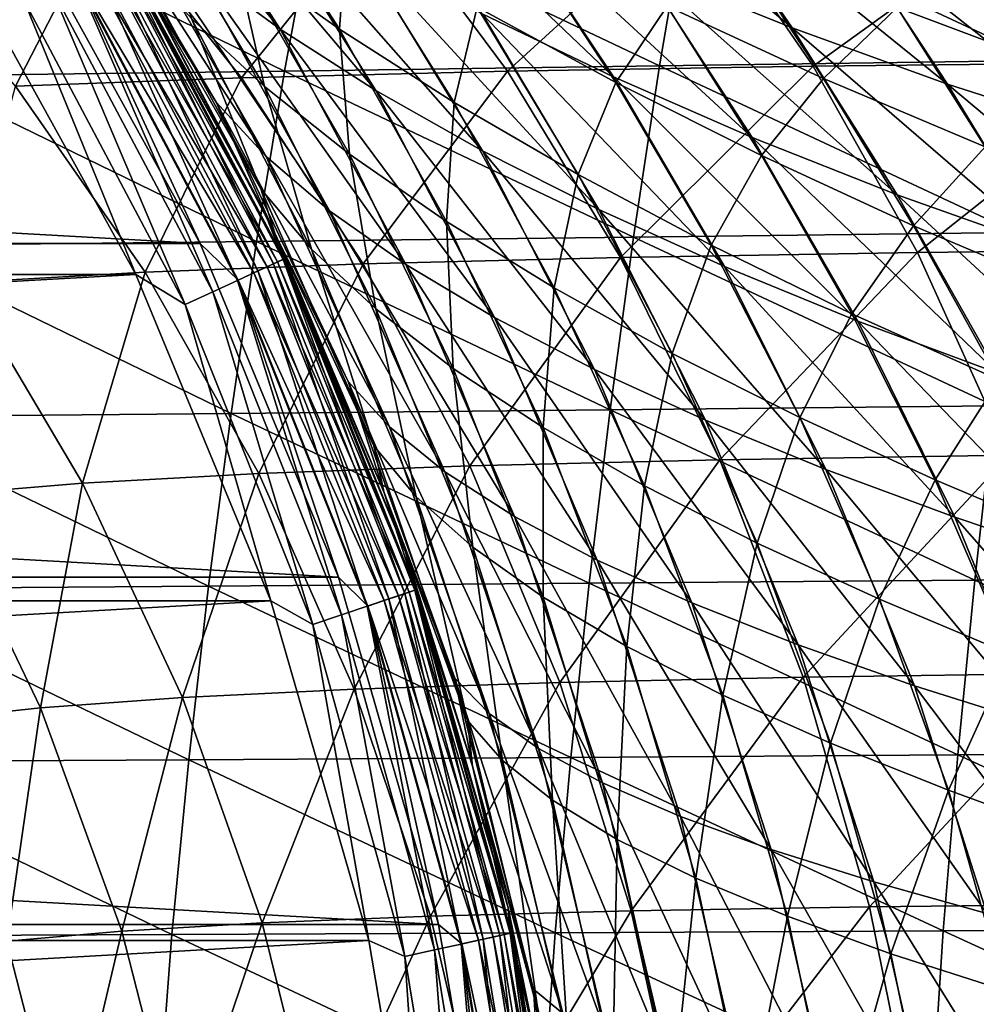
# Model space of a CAD drawing. Header units: metres. Extents: x -23 to 245, y -35 to 23.
# Tile 44 of 166: x 19.01 to 25.69, y 4.44 to 11.32. Entities that reach past the tile are written whole.
import ezdxf

# ---------------------------------------------------------------- set-up
doc = ezdxf.new("R2010")
doc.units = ezdxf.units.M
doc.layers.add('solid_509092_SW0002', color=7, linetype='CONTINUOUS')

msp = doc.modelspace()

# ---------------------------------------------------------------- linework, layer by layer
at = {"layer": 'solid_509092_SW0002'}
for points in [[(19.209749, 13.245913, 74.582352), (19.862549, 12.765159, 75.349426), (20.830921, 11.255075, 74.495934)], [(20.241873, 11.688305, 73.686584), (19.209749, 13.245913, 74.582352), (20.830921, 11.255075, 74.495934)], [(19.862549, 12.765159, 75.349426), (20.588293, 12.288573, 76.071609), (21.499866, 10.826673, 75.258408)], [(20.830921, 11.255075, 74.495934), (19.862549, 12.765159, 75.349426), (21.499866, 10.826673, 75.258408)], [(22.582956, 12.782296, 79.79834), (23.667217, 12.347889, 80.016335), (24.4081, 11.264925, 79.239571)], [(23.357819, 11.689314, 78.981171), (22.582956, 12.782296, 79.79834), (24.4081, 11.264925, 79.239571)], [(21.387817, 12.61383, 78.158852), (22.348965, 12.140516, 78.617294), (23.15921, 10.9211, 77.826126)], [(22.241638, 11.362815, 77.323547), (21.387817, 12.61383, 78.158852), (23.15921, 10.9211, 77.826126)], [(20.385469, 10.745835, 71.179077), (19.906736, 11.520498, 70.458107), (19.315592, 12.558432, 71.988449)], [(19.315592, 12.558432, 71.988449), (19.736391, 12.123658, 72.845375), (20.734858, 10.36555, 72.070671)], [(20.385469, 10.745835, 71.179077), (19.315592, 12.558432, 71.988449), (20.734858, 10.36555, 72.070671)], [(20.445675, 12.497265, 116.746651), (21.245342, 11.255804, 117.487343), (21.295395, 11.948644, 116.142281)], [(20.515959, 11.773867, 118.197144), (21.245342, 11.255804, 117.487343), (20.445675, 12.497265, 116.746651)], [(23.667217, 12.347889, 80.016335), (24.78388, 11.949121, 80.124474), (25.493074, 10.872054, 79.382874)], [(24.4081, 11.264925, 79.239571), (23.667217, 12.347889, 80.016335), (25.493074, 10.872054, 79.382874)], [(19.861752, 12.294506, 118.956306), (20.721426, 10.855733, 119.673836), (20.515959, 11.773867, 118.197144)], [(20.211691, 11.330586, 120.507362), (20.721426, 10.855733, 119.673836), (19.861752, 12.294506, 118.956306)], [(20.588293, 12.288573, 76.071609), (21.382755, 11.819882, 76.734444), (22.243675, 10.405798, 75.959572)], [(21.499866, 10.826673, 75.258408), (20.588293, 12.288573, 76.071609), (22.243675, 10.405798, 75.959572)], [(19.906736, 11.520498, 70.458107), (20.722298, 9.979297, 0.5), (19.47467, 12.236714, 0.5)], [(19.693117, 11.848955, 0.37059), (19.47467, 12.236714, 0.5), (20.722298, 9.979297, 0.5)], [(19.47467, 12.236714, 149), (20.722298, 9.979297, 149), (19.903696, 11.525749, 122.539452)], [(19.686445, 11.844941, 149.22142), (20.722298, 9.979297, 149), (19.47467, 12.236714, 149)], [(23.682283, 12.181296, 265.509338), (21.081295, 12.139427, 264.408752), (23.480417, 10.997943, 265.90332)], [(23.682283, 12.181296, 265.509338), (23.480417, 10.997943, 265.90332), (26.136267, 11.035709, 266.916565)], [(26.322706, 12.225128, 266.523804), (23.682283, 12.181296, 265.509338), (26.136267, 11.035709, 266.916565)], [(24.553576, 10.997154, 236.855347), (23.746695, 12.174038, 237.843491), (26.214851, 12.19797, 239.841431)], [(26.95499, 11.022679, 238.805923), (24.553576, 10.997154, 236.855347), (26.214851, 12.19797, 239.841431)], [(21.081295, 12.139427, 264.408752), (18.52673, 12.099967, 263.214417), (20.862854, 10.962362, 264.803711)], [(20.561674, 10.915318, 232.417755), (19.621038, 12.095908, 233.277237), (21.544552, 12.14034, 235.651688)], [(19.736391, 12.123658, 72.845375), (20.241873, 11.688305, 73.686584), (21.176655, 9.986824, 72.944107)], [(20.734858, 10.36555, 72.070671), (19.736391, 12.123658, 72.845375), (21.176655, 9.986824, 72.944107)], [(22.418716, 10.961694, 234.721283), (20.561674, 10.915318, 232.417755), (21.544552, 12.14034, 235.651688)], [(21.081295, 12.139427, 264.408752), (20.862854, 10.962362, 264.803711), (23.480417, 10.997943, 265.90332)], [(22.418716, 10.961694, 234.721283), (21.544552, 12.14034, 235.651688), (23.746695, 12.174038, 237.843491)], [(22.348965, 12.140516, 78.617294), (23.357819, 11.689314, 78.981171), (24.128277, 10.498464, 78.231018)], [(23.15921, 10.9211, 77.826126), (22.348965, 12.140516, 78.617294), (24.128277, 10.498464, 78.231018)], [(24.553576, 10.997154, 236.855347), (22.418716, 10.961694, 234.721283), (23.746695, 12.174038, 237.843491)], [(18.983723, 10.855898, 229.985565), (17.981794, 12.038486, 230.759613), (19.621038, 12.095908, 233.277237)], [(18.52673, 12.099967, 263.214417), (18.290567, 10.929406, 263.609985), (20.862854, 10.962362, 264.803711)], [(20.561674, 10.915318, 232.417755), (18.983723, 10.855898, 229.985565), (19.621038, 12.095908, 233.277237)], [(-20.27384, 9.758122), (-19.053789, 11.966744), (20.273788, 9.758232)], [(-19.053789, 11.966744), (19.053724, 11.966849), (20.273788, 9.758232)], [(19.389738, 11.666419, 0.016902), (20.273788, 9.758232), (19.053724, 11.966849)], [(21.245342, 11.255804, 117.487343), (22.045755, 10.743206, 116.840469), (21.295395, 11.948644, 116.142281)], [(21.295395, 11.948644, 116.142281), (22.045755, 10.743206, 116.840469), (22.206749, 11.409061, 115.612534)], [(22.206749, 11.409061, 115.612534), (23.174772, 10.882248, 115.169128), (22.480211, 11.945111, 114.4814)], [(22.480211, 11.945111, 114.4814), (23.174772, 10.882248, 115.169128), (23.53319, 11.416424, 114.175095)], [(24.78388, 11.949121, 80.124474), (25.926323, 11.591505, 80.115944), (26.605124, 10.515406, 79.40403)], [(25.493074, 10.872054, 79.382874), (24.78388, 11.949121, 80.124474), (26.605124, 10.515406, 79.40403)], [(25.141317, 11.405439, 113.251915), (26.321157, 10.965028, 113.307228), (25.722752, 11.89992, 112.656517)], [(19.623194, 11.806884, 149.433075), (20.78471, 9.616031, 149.433075), (19.686445, 11.844941, 149.22142)], [(19.693117, 11.848955, 0.37059), (20.858772, 9.650295, 0.37059), (19.650261, 11.82317, 0.249887)], [(19.686445, 11.844941, 149.22142), (20.851706, 9.647026, 149.22142), (20.722298, 9.979297, 149)], [(20.78471, 9.616031, 149.433075), (20.851706, 9.647026, 149.22142), (19.686445, 11.844941, 149.22142)], [(19.693117, 11.848955, 0.37059), (20.722298, 9.979297, 0.5), (20.858772, 9.650295, 0.37059)], [(23.53319, 11.416424, 114.175095), (24.627052, 10.910954, 113.97216), (23.987795, 11.882048, 113.3097)], [(23.987795, 11.882048, 113.3097), (24.627052, 10.910954, 113.97216), (25.141317, 11.405439, 113.251915)], [(19.582073, 11.782142, 0.146262), (20.741156, 9.595881, 0.146262), (19.49321, 11.728675, 0.066791)], [(19.521135, 11.745478, 149.622971), (20.676611, 9.566019, 149.622971), (19.623194, 11.806884, 149.433075)], [(19.650261, 11.82317, 0.249887), (20.813379, 9.629294, 0.249887), (19.582073, 11.782142, 0.146262)], [(20.813379, 9.629294, 0.249887), (20.741156, 9.595881, 0.146262), (19.582073, 11.782142, 0.146262)], [(20.676611, 9.566019, 149.622971), (20.78471, 9.616031, 149.433075), (19.623194, 11.806884, 149.433075)], [(20.858772, 9.650295, 0.37059), (20.813379, 9.629294, 0.249887), (19.650261, 11.82317, 0.249887)], [(19.787647, 11.804681, 121.362335), (19.903696, 11.525749, 122.539452), (20.695442, 10.138884, 122.029922)], [(19.787647, 11.804681, 121.362335), (20.695442, 10.138884, 122.029922), (20.211691, 11.330586, 120.507362)], [(20.515959, 11.773867, 118.197144), (21.31613, 10.382192, 118.877022), (21.245342, 11.255804, 117.487343)], [(20.721426, 10.855733, 119.673836), (21.31613, 10.382192, 118.877022), (20.515959, 11.773867, 118.197144)], [(21.382755, 11.819882, 76.734444), (22.241638, 11.362815, 77.323547), (23.057245, 9.995154, 76.585068)], [(22.243675, 10.405798, 75.959572), (21.382755, 11.819882, 76.734444), (23.057245, 9.995154, 76.585068)], [(19.823303, 9.541289, 150), (18.630362, 11.700833, 150), (-19.823292, 9.541313, 150)], [(19.041527, 11.456906, 149.97493), (18.630362, 11.700833, 150), (19.823303, 9.541289, 150)], [(19.385401, 11.663808, 149.781555), (20.532841, 9.499504, 149.781555), (19.521135, 11.745478, 149.622971)], [(19.49321, 11.728675, 0.066791), (20.647032, 9.552334, 0.066791), (19.389738, 11.666419, 0.016902)], [(20.741156, 9.595881, 0.146262), (20.647032, 9.552334, 0.066791), (19.49321, 11.728675, 0.066791)], [(20.532841, 9.499504, 149.781555), (20.676611, 9.566019, 149.622971), (19.521135, 11.745478, 149.622971)], [(19.222807, 11.56598, 149.900879), (20.360624, 9.419828, 149.900879), (19.385401, 11.663808, 149.781555)], [(20.360624, 9.419828, 149.900879), (20.532841, 9.499504, 149.781555), (19.385401, 11.663808, 149.781555)], [(19.389738, 11.666419, 0.016902), (20.537437, 9.50163, 0.016902), (20.273788, 9.758232)], [(20.647032, 9.552334, 0.066791), (20.537437, 9.50163, 0.016902), (19.389738, 11.666419, 0.016902)], [(20.241873, 11.688305, 73.686584), (20.830921, 11.255075, 74.495934), (21.709196, 9.611413, 73.783516)], [(21.176655, 9.986824, 72.944107), (20.241873, 11.688305, 73.686584), (21.709196, 9.611413, 73.783516)], [(23.357819, 11.689314, 78.981171), (24.4081, 11.264925, 79.239571), (25.141581, 10.098636, 78.527153)], [(24.128277, 10.498464, 78.231018), (23.357819, 11.689314, 78.981171), (25.141581, 10.098636, 78.527153)], [(19.041527, 11.456906, 149.97493), (20.168613, 9.330995, 149.97493), (19.222807, 11.56598, 149.900879)], [(20.168613, 9.330995, 149.97493), (20.360624, 9.419828, 149.900879), (19.222807, 11.56598, 149.900879)], [(20.722298, 9.979297, 149), (20.793646, 9.829766, 123.154694), (19.903696, 11.525749, 122.539452)], [(20.695442, 10.138884, 122.029922), (19.903696, 11.525749, 122.539452), (20.793646, 9.829766, 123.154694)], [(19.906736, 11.520498, 70.458107), (20.796621, 9.823471, 69.843132), (20.722298, 9.979297, 0.5)], [(20.385469, 10.745835, 71.179077), (20.796621, 9.823471, 69.843132), (19.906736, 11.520498, 70.458107)], [(19.041527, 11.456906, 149.97493), (19.823303, 9.541289, 150), (20.168613, 9.330995, 149.97493)], [(22.045755, 10.743206, 116.840469), (22.912977, 10.23896, 116.270012), (22.206749, 11.409061, 115.612534)], [(22.206749, 11.409061, 115.612534), (22.912977, 10.23896, 116.270012), (23.174772, 10.882248, 115.169128)], [(22.241638, 11.362815, 77.323547), (23.15921, 10.9211, 77.826126), (23.933931, 9.597444, 77.122208)], [(23.057245, 9.995154, 76.585068), (22.241638, 11.362815, 77.323547), (23.933931, 9.597444, 77.122208)], [(23.174772, 10.882248, 115.169128), (24.193043, 10.371937, 114.822098), (23.53319, 11.416424, 114.175095)], [(23.53319, 11.416424, 114.175095), (24.193043, 10.371937, 114.822098), (24.627052, 10.910954, 113.97216)], [(24.627052, 10.910954, 113.97216), (25.755695, 10.433223, 113.880997), (25.141317, 11.405439, 113.251915)], [(25.141317, 11.405439, 113.251915), (25.755695, 10.433223, 113.880997), (26.321157, 10.965028, 113.307228)], [(20.211691, 11.330586, 120.507362), (21.051191, 9.719275, 121.142265), (20.721426, 10.855733, 119.673836)], [(20.695442, 10.138884, 122.029922), (21.051191, 9.719275, 121.142265), (20.211691, 11.330586, 120.507362)], [(20.830921, 11.255075, 74.495934), (21.499866, 10.826673, 75.258408), (22.328102, 9.241072, 74.574188)], [(21.709196, 9.611413, 73.783516), (20.830921, 11.255075, 74.495934), (22.328102, 9.241072, 74.574188)], [(21.245342, 11.255804, 117.487343), (21.992369, 9.912035, 118.131012), (22.045755, 10.743206, 116.840469)], [(21.31613, 10.382192, 118.877022), (21.992369, 9.912035, 118.131012), (21.245342, 11.255804, 117.487343)], [(24.4081, 11.264925, 79.239571), (25.493074, 10.872054, 79.382874), (26.191368, 9.725343, 78.704819)], [(25.141581, 10.098636, 78.527153), (24.4081, 11.264925, 79.239571), (26.191368, 9.725343, 78.704819)], [(26.136267, 11.035709, 266.916565), (23.480417, 10.997943, 265.90332), (25.968538, 9.833817, 267.266388)], [(25.282948, 9.695859, 235.963226), (24.553576, 10.997154, 236.855347), (26.95499, 11.022679, 238.805923)], [(27.624022, 9.72081, 237.871841), (25.282948, 9.695859, 235.963226), (26.95499, 11.022679, 238.805923)], [(20.862854, 10.962362, 264.803711), (18.290567, 10.929406, 263.609985), (20.666531, 9.771302, 265.155365)], [(21.411594, 9.61574, 231.640778), (20.561674, 10.915318, 232.417755), (22.418716, 10.961694, 234.721283)], [(20.862854, 10.962362, 264.803711), (20.666531, 9.771302, 265.155365), (23.298893, 9.801414, 266.25415)], [(23.480417, 10.997943, 265.90332), (20.862854, 10.962362, 264.803711), (23.298893, 9.801414, 266.25415)], [(23.208813, 9.661157, 233.880676), (21.411594, 9.61574, 231.640778), (22.418716, 10.961694, 234.721283)], [(23.208813, 9.661157, 233.880676), (22.418716, 10.961694, 234.721283), (24.553576, 10.997154, 236.855347)], [(25.282948, 9.695859, 235.963226), (23.208813, 9.661157, 233.880676), (24.553576, 10.997154, 236.855347)], [(23.480417, 10.997943, 265.90332), (23.298893, 9.801414, 266.25415), (25.968538, 9.833817, 267.266388)], [(18.290567, 10.929406, 263.609985), (18.078436, 9.743898, 263.962189), (20.666531, 9.771302, 265.155365)], [(19.888466, 9.557649, 229.285431), (18.983723, 10.855898, 229.985565), (20.561674, 10.915318, 232.417755)], [(21.411594, 9.61574, 231.640778), (19.888466, 9.557649, 229.285431), (20.561674, 10.915318, 232.417755)], [(22.912977, 10.23896, 116.270012), (23.841244, 9.745953, 115.787712), (23.174772, 10.882248, 115.169128)], [(23.15921, 10.9211, 77.826126), (24.128277, 10.498464, 78.231018), (24.86552, 9.215369, 77.559982)], [(23.933931, 9.597444, 77.122208), (23.15921, 10.9211, 77.826126), (24.86552, 9.215369, 77.559982)], [(23.174772, 10.882248, 115.169128), (23.841244, 9.745953, 115.787712), (24.193043, 10.371937, 114.822098)], [(24.193043, 10.371937, 114.822098), (25.255064, 9.881858, 114.581375), (24.627052, 10.910954, 113.97216)], [(24.627052, 10.910954, 113.97216), (25.255064, 9.881858, 114.581375), (25.755695, 10.433223, 113.880997)], [(25.493074, 10.872054, 79.382874), (26.605124, 10.515406, 79.40403), (27.268919, 9.382313, 78.756996)], [(26.191368, 9.725343, 78.704819), (25.493074, 10.872054, 79.382874), (27.268919, 9.382313, 78.756996)], [(19.888466, 9.557649, 229.285431), (18.620527, 9.48454, 226.85704), (18.983723, 10.855898, 229.985565)], [(20.721426, 10.855733, 119.673836), (21.499687, 9.300791, 120.277802), (21.31613, 10.382192, 118.877022)], [(21.051191, 9.719275, 121.142265), (21.499687, 9.300791, 120.277802), (20.721426, 10.855733, 119.673836)], [(21.499866, 10.826673, 75.258408), (22.243675, 10.405798, 75.959572), (23.027557, 8.877557, 75.30201)], [(22.328102, 9.241072, 74.574188), (21.499866, 10.826673, 75.258408), (23.027557, 8.877557, 75.30201)], [(21.30566, 8.793255, 70.539185), (20.796621, 9.823471, 69.843132), (20.385469, 10.745835, 71.179077)], [(20.385469, 10.745835, 71.179077), (20.734858, 10.36555, 72.070671), (21.594297, 8.476233, 71.455345)], [(21.30566, 8.793255, 70.539185), (20.385469, 10.745835, 71.179077), (21.594297, 8.476233, 71.455345)], [(21.992369, 9.912035, 118.131012), (22.74527, 9.447334, 117.449242), (22.045755, 10.743206, 116.840469)], [(22.045755, 10.743206, 116.840469), (22.74527, 9.447334, 117.449242), (22.912977, 10.23896, 116.270012)], [(24.128277, 10.498464, 78.231018), (25.141581, 10.098636, 78.527153), (25.843729, 8.851633, 77.887497)], [(24.86552, 9.215369, 77.559982), (24.128277, 10.498464, 78.231018), (25.843729, 8.851633, 77.887497)], [(22.243675, 10.405798, 75.959572), (23.057245, 9.995154, 76.585068), (23.801662, 8.522625, 75.95295)], [(23.027557, 8.877557, 75.30201), (22.243675, 10.405798, 75.959572), (23.801662, 8.522625, 75.95295)], [(25.255064, 9.881858, 114.581375), (26.353848, 9.415744, 114.455475), (25.755695, 10.433223, 113.880997)], [(20.734858, 10.36555, 72.070671), (21.176655, 9.986824, 72.944107), (21.982212, 8.16206, 72.350677)], [(21.594297, 8.476233, 71.455345), (20.734858, 10.36555, 72.070671), (21.982212, 8.16206, 72.350677)], [(21.31613, 10.382192, 118.877022), (22.039701, 8.884793, 119.451546), (21.992369, 9.912035, 118.131012)], [(21.499687, 9.300791, 120.277802), (22.039701, 8.884793, 119.451546), (21.31613, 10.382192, 118.877022)], [(23.841244, 9.745953, 115.787712), (24.823223, 9.26707, 115.403587), (24.193043, 10.371937, 114.822098)], [(24.193043, 10.371937, 114.822098), (24.823223, 9.26707, 115.403587), (25.255064, 9.881858, 114.581375)], [(22.74527, 9.447334, 117.449242), (23.569883, 8.990161, 116.8451), (22.912977, 10.23896, 116.270012)], [(22.912977, 10.23896, 116.270012), (23.569883, 8.990161, 116.8451), (23.841244, 9.745953, 115.787712)], [(20.695442, 10.138884, 122.029922), (20.793646, 9.829766, 123.154694), (21.486246, 8.343803, 122.571228)], [(20.695442, 10.138884, 122.029922), (21.486246, 8.343803, 122.571228), (21.051191, 9.719275, 121.142265)], [(25.141581, 10.098636, 78.527153), (26.191368, 9.725343, 78.704819), (26.859745, 8.508938, 78.095276)], [(25.843729, 8.851633, 77.887497), (25.141581, 10.098636, 78.527153), (26.859745, 8.508938, 78.095276)], [(21.560053, 8.01025, 69.350044), (21.70933, 7.596382, 0.5), (20.722298, 9.979297, 0.5)], [(20.858772, 9.650295, 0.37059), (20.722298, 9.979297, 0.5), (21.70933, 7.596382, 0.5)], [(20.796621, 9.823471, 69.843132), (21.560053, 8.01025, 69.350044), (20.722298, 9.979297, 0.5)], [(20.722298, 9.979297, 149), (21.70933, 7.596382, 149), (20.793646, 9.829766, 123.154694)], [(20.851706, 9.647026, 149.22142), (21.70933, 7.596382, 149), (20.722298, 9.979297, 149)], [(21.176655, 9.986824, 72.944107), (21.709196, 9.611413, 73.783516), (22.467241, 7.851728, 73.209785)], [(21.982212, 8.16206, 72.350677), (21.176655, 9.986824, 72.944107), (22.467241, 7.851728, 73.209785)], [(23.057245, 9.995154, 76.585068), (23.933931, 9.597444, 77.122208), (24.642889, 8.178032, 76.514702)], [(23.801662, 8.522625, 75.95295), (23.057245, 9.995154, 76.585068), (24.642889, 8.178032, 76.514702)], [(21.992369, 9.912035, 118.131012), (22.667162, 8.472641, 118.677338), (22.74527, 9.447334, 117.449242)], [(22.039701, 8.884793, 119.451546), (22.667162, 8.472641, 118.677338), (21.992369, 9.912035, 118.131012)], [(24.823223, 9.26707, 115.403587), (25.851515, 8.805202, 115.127548), (25.255064, 9.881858, 114.581375)], [(25.255064, 9.881858, 114.581375), (25.851515, 8.805202, 115.127548), (26.353848, 9.415744, 114.455475)], [(20.666531, 9.771302, 265.155365), (18.078436, 9.743898, 263.962189), (20.490002, 8.570458, 265.466248)], [(20.666531, 9.771302, 265.155365), (20.490002, 8.570458, 265.466248), (23.135542, 8.595656, 266.564209)], [(23.298893, 9.801414, 266.25415), (20.666531, 9.771302, 265.155365), (23.135542, 8.595656, 266.564209)], [(21.70933, 7.596382, 149), (21.557886, 8.016083, 123.648796), (20.793646, 9.829766, 123.154694)], [(21.486246, 8.343803, 122.571228), (20.793646, 9.829766, 123.154694), (21.557886, 8.016083, 123.648796)], [(21.30566, 8.793255, 70.539185), (21.560053, 8.01025, 69.350044), (20.796621, 9.823471, 69.843132)], [(23.298893, 9.801414, 266.25415), (23.135542, 8.595656, 266.564209), (25.817509, 8.623125, 267.57547)], [(25.968538, 9.833817, 267.266388), (23.298893, 9.801414, 266.25415), (25.817509, 8.623125, 267.57547)], [(-21.239103, 7.426245), (-20.27384, 9.758122), (21.239061, 7.426363)], [(-20.27384, 9.758122), (20.273788, 9.758232), (21.239061, 7.426363)], [(18.078436, 9.743898, 263.962189), (17.887882, 8.547923, 264.273712), (20.490002, 8.570458, 265.466248)], [(20.537437, 9.50163, 0.016902), (21.239061, 7.426363), (20.273788, 9.758232)], [(21.051191, 9.719275, 121.142265), (21.781673, 7.98922, 121.658478), (21.499687, 9.300791, 120.277802)], [(21.486246, 8.343803, 122.571228), (21.781673, 7.98922, 121.658478), (21.051191, 9.719275, 121.142265)], [(23.569883, 8.990161, 116.8451), (24.45962, 8.542589, 116.330185), (23.841244, 9.745953, 115.787712)], [(23.841244, 9.745953, 115.787712), (24.45962, 8.542589, 116.330185), (24.823223, 9.26707, 115.403587)], [(25.922611, 8.278373, 235.181396), (25.282948, 9.695859, 235.963226), (27.624022, 9.72081, 237.871841)], [(20.78471, 9.616031, 149.433075), (21.702545, 7.312438, 149.433075), (20.851706, 9.647026, 149.22142)], [(20.858772, 9.650295, 0.37059), (21.779879, 7.338495, 0.37059), (20.813379, 9.629294, 0.249887)], [(20.851706, 9.647026, 149.22142), (21.772499, 7.336009, 149.22142), (21.70933, 7.596382, 149)], [(21.702545, 7.312438, 149.433075), (21.772499, 7.336009, 149.22142), (20.851706, 9.647026, 149.22142)], [(20.858772, 9.650295, 0.37059), (21.70933, 7.596382, 0.5), (21.779879, 7.338495, 0.37059)], [(22.157, 8.204387, 230.959152), (21.411594, 9.61574, 231.640778), (23.208813, 9.661157, 233.880676)], [(23.901789, 8.246387, 233.143555), (22.157, 8.204387, 230.959152), (23.208813, 9.661157, 233.880676)], [(23.901789, 8.246387, 233.143555), (23.208813, 9.661157, 233.880676), (25.282948, 9.695859, 235.963226)], [(25.922611, 8.278373, 235.181396), (23.901789, 8.246387, 233.143555), (25.282948, 9.695859, 235.963226)], [(20.681683, 8.150631, 228.671005), (19.888466, 9.557649, 229.285431), (21.411594, 9.61574, 231.640778)], [(20.532841, 9.499504, 149.781555), (21.439554, 7.223827, 149.781555), (20.676611, 9.566019, 149.622971)], [(20.741156, 9.595881, 0.146262), (21.657066, 7.297115, 0.146262), (20.647032, 9.552334, 0.066791)], [(20.676611, 9.566019, 149.622971), (21.589672, 7.274407, 149.622971), (20.78471, 9.616031, 149.433075)], [(21.439554, 7.223827, 149.781555), (21.589672, 7.274407, 149.622971), (20.676611, 9.566019, 149.622971)], [(22.157, 8.204387, 230.959152), (20.681683, 8.150631, 228.671005), (21.411594, 9.61574, 231.640778)], [(20.813379, 9.629294, 0.249887), (21.732481, 7.322525, 0.249887), (20.741156, 9.595881, 0.146262)], [(21.732481, 7.322525, 0.249887), (21.657066, 7.297115, 0.146262), (20.741156, 9.595881, 0.146262)], [(21.589672, 7.274407, 149.622971), (21.702545, 7.312438, 149.433075), (20.78471, 9.616031, 149.433075)], [(21.779879, 7.338495, 0.37059), (21.732481, 7.322525, 0.249887), (20.813379, 9.629294, 0.249887)], [(21.709196, 9.611413, 73.783516), (22.328102, 9.241072, 74.574188), (23.044371, 7.546228, 74.018478)], [(22.467241, 7.851728, 73.209785), (21.709196, 9.611413, 73.783516), (23.044371, 7.546228, 74.018478)], [(23.933931, 9.597444, 77.122208), (24.86552, 9.215369, 77.559982), (25.542038, 7.845534, 76.97673)], [(24.642889, 8.178032, 76.514702), (23.933931, 9.597444, 77.122208), (25.542038, 7.845534, 76.97673)], [(19.823303, 9.541289, 150), (-19.823292, 9.541313, 150), (-20.767111, 7.261254, 150)], [(20.767118, 7.261229, 150), (19.823303, 9.541289, 150), (-20.767111, 7.261254, 150)], [(19.451019, 8.08306, 226.320236), (18.620527, 9.48454, 226.85704), (19.888466, 9.557649, 229.285431)], [(20.681683, 8.150631, 228.671005), (19.451019, 8.08306, 226.320236), (19.888466, 9.557649, 229.285431)], [(20.168613, 9.330995, 149.97493), (19.823303, 9.541289, 150), (20.767118, 7.261229, 150)], [(20.360624, 9.419828, 149.900879), (21.259733, 7.163238, 149.900879), (20.532841, 9.499504, 149.781555)], [(21.259733, 7.163238, 149.900879), (21.439554, 7.223827, 149.781555), (20.532841, 9.499504, 149.781555)], [(20.647032, 9.552334, 0.066791), (21.558786, 7.264001, 0.066791), (20.537437, 9.50163, 0.016902)], [(20.537437, 9.50163, 0.016902), (21.444353, 7.225443, 0.016902), (21.239061, 7.426363)], [(21.558786, 7.264001, 0.066791), (21.444353, 7.225443, 0.016902), (20.537437, 9.50163, 0.016902)], [(21.657066, 7.297115, 0.146262), (21.558786, 7.264001, 0.066791), (20.647032, 9.552334, 0.066791)], [(19.451019, 8.08306, 226.320236), (18.443089, 7.999691, 223.924011), (18.620527, 9.48454, 226.85704)], [(22.667162, 8.472641, 118.677338), (23.376484, 8.065694, 117.968353), (22.74527, 9.447334, 117.449242)], [(22.74527, 9.447334, 117.449242), (23.376484, 8.065694, 117.968353), (23.569883, 8.990161, 116.8451)], [(20.168613, 9.330995, 149.97493), (21.059242, 7.095685, 149.97493), (20.360624, 9.419828, 149.900879)], [(21.059242, 7.095685, 149.97493), (21.259733, 7.163238, 149.900879), (20.360624, 9.419828, 149.900879)], [(20.168613, 9.330995, 149.97493), (20.767118, 7.261229, 150), (21.059242, 7.095685, 149.97493)], [(21.499687, 9.300791, 120.277802), (22.17622, 7.636953, 120.770622), (22.039701, 8.884793, 119.451546)], [(21.781673, 7.98922, 121.658478), (22.17622, 7.636953, 120.770622), (21.499687, 9.300791, 120.277802)], [(22.328102, 9.241072, 74.574188), (23.027557, 8.877557, 75.30201), (23.707079, 7.24655, 74.763153)], [(23.044371, 7.546228, 74.018478), (22.328102, 9.241072, 74.574188), (23.707079, 7.24655, 74.763153)], [(24.45962, 8.542589, 116.330185), (25.406233, 8.106689, 115.914261), (24.823223, 9.26707, 115.403587)], [(24.823223, 9.26707, 115.403587), (25.406233, 8.106689, 115.914261), (25.851515, 8.805202, 115.127548)], [(24.86552, 9.215369, 77.559982), (25.843729, 8.851633, 77.887497), (26.489841, 7.526886, 77.32856)], [(25.542038, 7.845534, 76.97673), (24.86552, 9.215369, 77.559982), (26.489841, 7.526886, 77.32856)], [(23.376484, 8.065694, 117.968353), (24.162001, 7.665312, 117.337692), (23.569883, 8.990161, 116.8451)], [(23.569883, 8.990161, 116.8451), (24.162001, 7.665312, 117.337692), (24.45962, 8.542589, 116.330185)], [(22.039701, 8.884793, 119.451546), (22.668169, 7.287795, 119.922363), (22.667162, 8.472641, 118.677338)], [(22.17622, 7.636953, 120.770622), (22.668169, 7.287795, 119.922363), (22.039701, 8.884793, 119.451546)], [(23.027557, 8.877557, 75.30201), (23.801662, 8.522625, 75.95295), (24.448753, 6.953685, 75.430328)], [(23.707079, 7.24655, 74.763153), (23.027557, 8.877557, 75.30201), (24.448753, 6.953685, 75.430328)], [(25.406233, 8.106689, 115.914261), (26.401396, 7.684535, 115.607048), (25.851515, 8.805202, 115.127548)], [(22.050701, 6.721159, 70.05645), (21.560053, 8.01025, 69.350044), (21.30566, 8.793255, 70.539185)], [(21.30566, 8.793255, 70.539185), (21.594297, 8.476233, 71.455345), (22.290524, 6.474343, 70.989067)], [(22.050701, 6.721159, 70.05645), (21.30566, 8.793255, 70.539185), (22.290524, 6.474343, 70.989067)], [(25.817509, 8.623125, 267.57547), (23.135542, 8.595656, 266.564209), (25.681952, 7.406626, 267.845551)], [(25.817509, 8.623125, 267.57547), (25.681952, 7.406626, 267.845551), (28.403618, 7.431164, 268.776917)], [(17.887882, 8.547923, 264.273712), (17.717342, 7.345123, 264.546631), (20.331816, 7.363256, 265.738373)], [(20.490002, 8.570458, 265.466248), (17.887882, 8.547923, 264.273712), (20.331816, 7.363256, 265.738373)], [(20.490002, 8.570458, 265.466248), (20.331816, 7.363256, 265.738373), (22.989019, 7.383873, 266.835358)], [(23.135542, 8.595656, 266.564209), (20.490002, 8.570458, 265.466248), (22.989019, 7.383873, 266.835358)], [(23.135542, 8.595656, 266.564209), (22.989019, 7.383873, 266.835358), (25.681952, 7.406626, 267.845551)], [(24.162001, 7.665312, 117.337692), (25.016331, 7.272855, 116.796631), (24.45962, 8.542589, 116.330185)], [(24.45962, 8.542589, 116.330185), (25.016331, 7.272855, 116.796631), (25.406233, 8.106689, 115.914261)], [(21.594297, 8.476233, 71.455345), (21.982212, 8.16206, 72.350677), (22.635359, 6.230737, 71.898247)], [(22.290524, 6.474343, 70.989067), (21.594297, 8.476233, 71.455345), (22.635359, 6.230737, 71.898247)], [(22.667162, 8.472641, 118.677338), (23.25284, 6.942535, 119.127174), (23.376484, 8.065694, 117.968353)], [(22.668169, 7.287795, 119.922363), (23.25284, 6.942535, 119.127174), (22.667162, 8.472641, 118.677338)], [(23.801662, 8.522625, 75.95295), (24.642889, 8.178032, 76.514702), (25.26107, 6.668623, 76.008263)], [(24.448753, 6.953685, 75.430328), (23.801662, 8.522625, 75.95295), (25.26107, 6.668623, 76.008263)], [(21.486246, 8.343803, 122.571228), (21.557886, 8.016083, 123.648796), (22.138826, 6.424913, 122.991432)], [(21.486246, 8.343803, 122.571228), (22.138826, 6.424913, 122.991432), (21.781673, 7.98922, 121.658478)], [(24.484856, 6.728608, 232.523331), (23.901789, 8.246387, 233.143555), (25.922611, 8.278373, 235.181396)], [(26.460608, 6.756226, 234.523849), (24.484856, 6.728608, 232.523331), (25.922611, 8.278373, 235.181396)], [(21.349291, 6.645549, 228.153809), (20.681683, 8.150631, 228.671005), (22.157, 8.204387, 230.959152)], [(22.784359, 6.692203, 230.385468), (21.349291, 6.645549, 228.153809), (22.157, 8.204387, 230.959152)], [(22.784359, 6.692203, 230.385468), (22.157, 8.204387, 230.959152), (23.901789, 8.246387, 233.143555)], [(24.484856, 6.728608, 232.523331), (22.784359, 6.692203, 230.385468), (23.901789, 8.246387, 233.143555)], [(20.149698, 6.586927, 225.868332), (19.451019, 8.08306, 226.320236), (20.681683, 8.150631, 228.671005)], [(21.349291, 6.645549, 228.153809), (20.149698, 6.586927, 225.868332), (20.681683, 8.150631, 228.671005)], [(21.982212, 8.16206, 72.350677), (22.467241, 7.851728, 73.209785), (23.082634, 5.990797, 72.76918)], [(22.635359, 6.230737, 71.898247), (21.982212, 8.16206, 72.350677), (23.082634, 5.990797, 72.76918)], [(24.642889, 8.178032, 76.514702), (25.542038, 7.845534, 76.97673), (26.133959, 6.392357, 76.487038)], [(25.26107, 6.668623, 76.008263), (24.642889, 8.178032, 76.514702), (26.133959, 6.392357, 76.487038)], [(19.158279, 6.514679, 223.543945), (18.443089, 7.999691, 223.924011), (19.451019, 8.08306, 226.320236)], [(20.149698, 6.586927, 225.868332), (19.158279, 6.514679, 223.543945), (19.451019, 8.08306, 226.320236)], [(23.25284, 6.942535, 119.127174), (23.923988, 6.601966, 118.397865), (23.376484, 8.065694, 117.968353)], [(23.376484, 8.065694, 117.968353), (23.923988, 6.601966, 118.397865), (24.162001, 7.665312, 117.337692)], [(25.016331, 7.272855, 116.796631), (25.930351, 6.889682, 116.354599), (25.406233, 8.106689, 115.914261)], [(25.406233, 8.106689, 115.914261), (25.930351, 6.889682, 116.354599), (26.401396, 7.684535, 115.607048)], [(19.158279, 6.514679, 223.543945), (18.358046, 6.426915, 221.188965), (18.443089, 7.999691, 223.924011)], [(21.70933, 7.596382, 149), (22.174686, 6.106007, 124.025192), (21.557886, 8.016083, 123.648796)], [(22.138826, 6.424913, 122.991432), (21.557886, 8.016083, 123.648796), (22.174686, 6.106007, 124.025192)], [(21.560053, 8.01025, 69.350044), (22.176306, 6.100118, 68.973824), (21.70933, 7.596382, 0.5)], [(22.050701, 6.721159, 70.05645), (22.176306, 6.100118, 68.973824), (21.560053, 8.01025, 69.350044)], [(21.781673, 7.98922, 121.658478), (22.383791, 6.145374, 122.060333), (22.17622, 7.636953, 120.770622)], [(22.138826, 6.424913, 122.991432), (22.383791, 6.145374, 122.060333), (21.781673, 7.98922, 121.658478)], [(22.467241, 7.851728, 73.209785), (23.044371, 7.546228, 74.018478), (23.626808, 5.754981, 73.588234)], [(23.082634, 5.990797, 72.76918), (22.467241, 7.851728, 73.209785), (23.626808, 5.754981, 73.588234)], [(25.542038, 7.845534, 76.97673), (26.489841, 7.526886, 77.32856), (27.057266, 6.125876, 76.856834)], [(26.133959, 6.392357, 76.487038), (25.542038, 7.845534, 76.97673), (27.057266, 6.125876, 76.856834)], [(22.17622, 7.636953, 120.770622), (22.733351, 5.868588, 121.15564), (22.668169, 7.287795, 119.922363)], [(22.383791, 6.145374, 122.060333), (22.733351, 5.868588, 121.15564), (22.17622, 7.636953, 120.770622)], [(23.923988, 6.601966, 118.397865), (24.67528, 6.266878, 117.747162), (24.162001, 7.665312, 117.337692)], [(24.162001, 7.665312, 117.337692), (24.67528, 6.266878, 117.747162), (25.016331, 7.272855, 116.796631)], [(22.176306, 6.100118, 68.973824), (22.423349, 5.117952, 0.5), (21.70933, 7.596382, 0.5)], [(21.779879, 7.338495, 0.37059), (21.70933, 7.596382, 0.5), (22.423349, 5.117952, 0.5)], [(21.70933, 7.596382, 149), (22.423349, 5.117953, 149), (22.174686, 6.106007, 124.025192)], [(21.772499, 7.336009, 149.22142), (22.423349, 5.117953, 149), (21.70933, 7.596382, 149)], [(23.044371, 7.546228, 74.018478), (23.707079, 7.24655, 74.763153), (24.260778, 5.523748, 74.342445)], [(23.626808, 5.754981, 73.588234), (23.044371, 7.546228, 74.018478), (24.260778, 5.523748, 74.342445)], [(28.403618, 7.431164, 268.776917), (25.681952, 7.406626, 267.845551), (28.293585, 6.204458, 269.006256)], [(-21.937191, 5.000778), (-21.239103, 7.426245), (21.937164, 5.000894)], [(-21.239103, 7.426245), (21.239061, 7.426363), (21.937164, 5.000894)], [(20.331816, 7.363256, 265.738373), (17.717342, 7.345123, 264.546631), (20.193203, 6.150023, 265.970978)], [(20.331816, 7.363256, 265.738373), (20.193203, 6.150023, 265.970978), (22.860483, 6.16637, 267.066925)], [(22.989019, 7.383873, 266.835358), (20.331816, 7.363256, 265.738373), (22.860483, 6.16637, 267.066925)], [(21.444353, 7.225443, 0.016902), (21.937164, 5.000894), (21.239061, 7.426363)], [(22.989019, 7.383873, 266.835358), (22.860483, 6.16637, 267.066925), (25.562946, 6.184615, 268.076019)], [(25.681952, 7.406626, 267.845551), (22.989019, 7.383873, 266.835358), (25.562946, 6.184615, 268.076019)], [(25.681952, 7.406626, 267.845551), (25.562946, 6.184615, 268.076019), (28.293585, 6.204458, 269.006256)], [(17.717342, 7.345123, 264.546631), (17.568111, 6.135875, 264.780121), (20.193203, 6.150023, 265.970978)], [(21.657066, 7.297115, 0.146262), (22.319069, 4.912798, 0.146262), (21.558786, 7.264001, 0.066791)], [(21.589672, 7.274407, 149.622971), (22.249615, 4.897511, 149.622971), (21.702545, 7.312438, 149.433075)], [(21.732481, 7.322525, 0.249887), (22.396788, 4.929906, 0.249887), (21.657066, 7.297115, 0.146262)], [(22.396788, 4.929906, 0.249887), (22.319069, 4.912798, 0.146262), (21.657066, 7.297115, 0.146262)], [(21.702545, 7.312438, 149.433075), (22.365936, 4.923115, 149.433075), (21.772499, 7.336009, 149.22142)], [(22.249615, 4.897511, 149.622971), (22.365936, 4.923115, 149.433075), (21.702545, 7.312438, 149.433075)], [(21.779879, 7.338495, 0.37059), (22.445635, 4.940658, 0.37059), (21.732481, 7.322525, 0.249887)], [(22.445635, 4.940658, 0.37059), (22.396788, 4.929906, 0.249887), (21.732481, 7.322525, 0.249887)], [(21.772499, 7.336009, 149.22142), (22.43803, 4.938984, 149.22142), (22.423349, 5.117953, 149)], [(22.365936, 4.923115, 149.433075), (22.43803, 4.938984, 149.22142), (21.772499, 7.336009, 149.22142)], [(21.779879, 7.338495, 0.37059), (22.423349, 5.117952, 0.5), (22.445635, 4.940658, 0.37059)], [(20.767118, 7.261229, 150), (-20.767111, 7.261254, 150), (-21.44969, 4.889684, 150)], [(21.449696, 4.889658, 150), (20.767118, 7.261229, 150), (-21.44969, 4.889684, 150)], [(21.059242, 7.095685, 149.97493), (20.767118, 7.261229, 150), (21.449696, 4.889658, 150)], [(21.259733, 7.163238, 149.900879), (21.90959, 4.822665, 149.900879), (21.439554, 7.223827, 149.781555)], [(21.439554, 7.223827, 149.781555), (22.094908, 4.863457, 149.781555), (21.589672, 7.274407, 149.622971)], [(21.90959, 4.822665, 149.900879), (22.094908, 4.863457, 149.781555), (21.439554, 7.223827, 149.781555)], [(21.558786, 7.264001, 0.066791), (22.217785, 4.890504, 0.066791), (21.444353, 7.225443, 0.016902)], [(21.444353, 7.225443, 0.016902), (22.099852, 4.864545, 0.016902), (21.937164, 5.000894)], [(22.217785, 4.890504, 0.066791), (22.099852, 4.864545, 0.016902), (21.444353, 7.225443, 0.016902)], [(22.319069, 4.912798, 0.146262), (22.217785, 4.890504, 0.066791), (21.558786, 7.264001, 0.066791)], [(22.094908, 4.863457, 149.781555), (22.249615, 4.897511, 149.622971), (21.589672, 7.274407, 149.622971)], [(22.668169, 7.287795, 119.922363), (23.185324, 5.594938, 120.291695), (23.25284, 6.942535, 119.127174)], [(22.733351, 5.868588, 121.15564), (23.185324, 5.594938, 120.291695), (22.668169, 7.287795, 119.922363)], [(23.707079, 7.24655, 74.763153), (24.448753, 6.953685, 75.430328), (24.977343, 5.297555, 75.018921)], [(24.260778, 5.523748, 74.342445), (23.707079, 7.24655, 74.763153), (24.977343, 5.297555, 75.018921)], [(24.67528, 6.266878, 117.747162), (25.498596, 5.938061, 117.185944), (25.016331, 7.272855, 116.796631)], [(25.016331, 7.272855, 116.796631), (25.498596, 5.938061, 117.185944), (25.930351, 6.889682, 116.354599)], [(21.059242, 7.095685, 149.97493), (21.702971, 4.777185, 149.97493), (21.259733, 7.163238, 149.900879)], [(21.702971, 4.777185, 149.97493), (21.90959, 4.822665, 149.900879), (21.259733, 7.163238, 149.900879)], [(21.059242, 7.095685, 149.97493), (21.449696, 4.889658, 150), (21.702971, 4.777185, 149.97493)], [(24.448753, 6.953685, 75.430328), (25.26107, 6.668623, 76.008263), (25.767521, 5.076861, 75.606583)], [(24.977343, 5.297555, 75.018921), (24.448753, 6.953685, 75.430328), (25.767521, 5.076861, 75.606583)], [(23.185324, 5.594938, 120.291695), (23.734488, 5.32481, 119.481575), (23.25284, 6.942535, 119.127174)], [(23.25284, 6.942535, 119.127174), (23.734488, 5.32481, 119.481575), (23.923988, 6.601966, 118.397865)], [(25.498596, 5.938061, 117.185944), (26.384016, 5.616307, 116.723213), (25.930351, 6.889682, 116.354599)], [(24.948261, 5.123831, 232.030289), (24.484856, 6.728608, 232.523331), (26.460608, 6.756226, 234.523849)], [(26.887911, 5.14574, 234.001328), (24.948261, 5.123831, 232.030289), (26.460608, 6.756226, 234.523849)], [(21.880363, 5.057677, 227.742569), (21.349291, 6.645549, 228.153809), (22.784359, 6.692203, 230.385468)], [(23.283255, 5.094855, 229.929321), (21.880363, 5.057677, 227.742569), (22.784359, 6.692203, 230.385468)], [(22.601583, 4.548993, 69.71875), (22.176306, 6.100118, 68.973824), (22.050701, 6.721159, 70.05645)], [(22.050701, 6.721159, 70.05645), (22.290524, 6.474343, 70.989067), (22.805178, 4.379088, 70.66188)], [(22.601583, 4.548993, 69.71875), (22.050701, 6.721159, 70.05645), (22.805178, 4.379088, 70.66188)], [(23.283255, 5.094855, 229.929321), (22.784359, 6.692203, 230.385468), (24.484856, 6.728608, 232.523331)], [(24.948261, 5.123831, 232.030289), (23.283255, 5.094855, 229.929321), (24.484856, 6.728608, 232.523331)], [(20.70542, 5.010968, 225.509064), (20.149698, 6.586927, 225.868332), (21.349291, 6.645549, 228.153809)], [(21.880363, 5.057677, 227.742569), (20.70542, 5.010968, 225.509064), (21.349291, 6.645549, 228.153809)], [(25.26107, 6.668623, 76.008263), (26.133959, 6.392357, 76.487038), (26.620522, 4.862124, 76.096199)], [(25.767521, 5.076861, 75.606583), (25.26107, 6.668623, 76.008263), (26.620522, 4.862124, 76.096199)], [(19.726706, 4.953442, 223.241852), (19.158279, 6.514679, 223.543945), (20.149698, 6.586927, 225.868332)], [(20.70542, 5.010968, 225.509064), (19.726706, 4.953442, 223.241852), (20.149698, 6.586927, 225.868332)], [(23.734488, 5.32481, 119.481575), (24.374006, 5.058586, 118.737709), (23.923988, 6.601966, 118.397865)], [(23.923988, 6.601966, 118.397865), (24.374006, 5.058586, 118.737709), (24.67528, 6.266878, 117.747162)], [(18.922684, 4.883636, 220.947189), (18.358046, 6.426915, 221.188965), (19.158279, 6.514679, 223.543945)], [(19.726706, 4.953442, 223.241852), (18.922684, 4.883636, 220.947189), (19.158279, 6.514679, 223.543945)], [(22.290524, 6.474343, 70.989067), (22.635359, 6.230737, 71.898247), (23.11816, 4.211894, 71.579376)], [(22.805178, 4.379088, 70.66188), (22.290524, 6.474343, 70.989067), (23.11816, 4.211894, 71.579376)], [(22.138826, 6.424913, 122.991432), (22.174686, 6.106007, 124.025192), (22.633272, 4.387504, 123.295105)], [(22.138826, 6.424913, 122.991432), (22.633272, 4.387504, 123.295105), (22.383791, 6.145374, 122.060333)], [(24.374006, 5.058586, 118.737709), (25.096956, 4.796651, 118.072433), (24.67528, 6.266878, 117.747162)], [(24.67528, 6.266878, 117.747162), (25.096956, 4.796651, 118.072433), (25.498596, 5.938061, 117.185944)], [(22.635359, 6.230737, 71.898247), (23.082634, 5.990797, 72.76918), (23.537649, 4.04756, 72.456932)], [(23.11816, 4.211894, 71.579376), (22.635359, 6.230737, 71.898247), (23.537649, 4.04756, 72.456932)], [(28.293585, 6.204458, 269.006256), (25.562946, 6.184615, 268.076019), (28.200481, 4.972058, 269.194977)], [(17.568111, 6.135875, 264.780121), (17.44232, 4.919751, 264.972778), (20.076199, 4.930329, 266.16275)], [(20.193203, 6.150023, 265.970978), (17.568111, 6.135875, 264.780121), (20.076199, 4.930329, 266.16275)], [(20.193203, 6.150023, 265.970978), (20.076199, 4.930329, 266.16275), (22.751863, 4.942736, 267.257721)], [(22.860483, 6.16637, 267.066925), (20.193203, 6.150023, 265.970978), (22.751863, 4.942736, 267.257721)], [(22.383791, 6.145374, 122.060333), (22.839497, 4.192588, 122.351585), (22.733351, 5.868588, 121.15564)], [(22.633272, 4.387504, 123.295105), (22.839497, 4.192588, 122.351585), (22.383791, 6.145374, 122.060333)], [(22.860483, 6.16637, 267.066925), (22.751863, 4.942736, 267.257721), (25.462297, 4.956728, 268.265778)], [(25.562946, 6.184615, 268.076019), (22.860483, 6.16637, 267.066925), (25.462297, 4.956728, 268.265778)], [(25.562946, 6.184615, 268.076019), (25.462297, 4.956728, 268.265778), (28.200481, 4.972058, 269.194977)], [(22.423349, 5.117953, 149), (22.627605, 4.122066, 124.289574), (22.174686, 6.106007, 124.025192)], [(22.633272, 4.387504, 123.295105), (22.174686, 6.106007, 124.025192), (22.627605, 4.122066, 124.289574)], [(22.176306, 6.100118, 68.973824), (22.628933, 4.114777, 68.709503), (22.423349, 5.117952, 0.5)], [(22.601583, 4.548993, 69.71875), (22.628933, 4.114777, 68.709503), (22.176306, 6.100118, 68.973824)], [(23.082634, 5.990797, 72.76918), (23.626808, 5.754981, 73.588234), (24.057713, 3.886237, 73.281479)], [(23.537649, 4.04756, 72.456932), (23.082634, 5.990797, 72.76918), (24.057713, 3.886237, 73.281479)], [(25.096956, 4.796651, 118.072433), (25.894573, 4.53939, 117.496223), (25.498596, 5.938061, 117.185944)], [(25.498596, 5.938061, 117.185944), (25.894573, 4.53939, 117.496223), (26.384016, 5.616307, 116.723213)], [(22.733351, 5.868588, 121.15564), (23.154644, 4.000105, 121.43557), (23.185324, 5.594938, 120.291695)], [(22.839497, 4.192588, 122.351585), (23.154644, 4.000105, 121.43557), (22.733351, 5.868588, 121.15564)], [(23.626808, 5.754981, 73.588234), (24.260778, 5.523748, 74.342445), (24.670805, 3.728078, 74.040604)], [(24.057713, 3.886237, 73.281479), (23.626808, 5.754981, 73.588234), (24.670805, 3.728078, 74.040604)], [(23.154644, 4.000105, 121.43557), (23.57613, 3.810195, 120.561089), (23.185324, 5.594938, 120.291695)], [(23.185324, 5.594938, 120.291695), (23.57613, 3.810195, 120.561089), (23.734488, 5.32481, 119.481575)], [(24.260778, 5.523748, 74.342445), (24.977343, 5.297555, 75.018921), (25.369287, 3.573232, 74.72197)], [(24.670805, 3.728078, 74.040604), (24.260778, 5.523748, 74.342445), (25.369287, 3.573232, 74.72197)], [(23.57613, 3.810195, 120.561089), (24.09827, 3.622996, 119.740898), (23.734488, 5.32481, 119.481575)], [(23.734488, 5.32481, 119.481575), (24.09827, 3.622996, 119.740898), (24.374006, 5.058586, 118.737709)], [(24.977343, 5.297555, 75.018921), (25.767521, 5.076861, 75.606583), (26.143688, 3.421852, 75.315086)], [(25.369287, 3.573232, 74.72197), (24.977343, 5.297555, 75.018921), (26.143688, 3.421852, 75.315086)], [(22.26713, 3.40684, 227.443314), (21.880363, 5.057677, 227.742569), (23.283255, 5.094855, 229.929321)], [(23.646391, 3.432716, 229.597382), (22.26713, 3.40684, 227.443314), (23.283255, 5.094855, 229.929321)], [(22.423349, 5.117953, 149), (22.855383, 2.575166, 149), (22.627605, 4.122066, 124.289574)], [(22.43803, 4.938984, 149.22142), (22.855383, 2.575166, 149), (22.423349, 5.117953, 149)], [(22.628933, 4.114777, 68.709503), (22.855383, 2.575166, 0.5), (22.423349, 5.117952, 0.5)], [(22.445635, 4.940658, 0.37059), (22.423349, 5.117952, 0.5), (22.855383, 2.575166, 0.5)], [(23.646391, 3.432716, 229.597382), (23.283255, 5.094855, 229.929321), (24.948261, 5.123831, 232.030289)], [(25.285301, 3.452847, 231.671585), (23.646391, 3.432716, 229.597382), (24.948261, 5.123831, 232.030289)], [(25.285301, 3.452847, 231.671585), (24.948261, 5.123831, 232.030289), (26.887911, 5.14574, 234.001328)], [(27.198425, 3.46801, 233.621353), (25.285301, 3.452847, 231.671585), (26.887911, 5.14574, 234.001328)], [(21.110176, 3.374316, 225.24765), (20.70542, 5.010968, 225.509064), (21.880363, 5.057677, 227.742569)], [(22.26713, 3.40684, 227.443314), (21.110176, 3.374316, 225.24765), (21.880363, 5.057677, 227.742569)], [(24.09827, 3.622996, 119.740898), (24.713739, 3.438647, 118.987083), (24.374006, 5.058586, 118.737709)], [(24.374006, 5.058586, 118.737709), (24.713739, 3.438647, 118.987083), (25.096956, 4.796651, 118.072433)], [(-22.359222, 2.512454), (-21.937191, 5.000778), (22.359215, 2.512528)], [(-21.937191, 5.000778), (21.937164, 5.000894), (22.359215, 2.512528)], [(19.33316, 3.285705, 220.771393), (18.922684, 4.883636, 220.947189), (19.726706, 4.953442, 223.241852)], [(20.140509, 3.334269, 223.022095), (19.33316, 3.285705, 220.771393), (19.726706, 4.953442, 223.241852)], [(20.140509, 3.334269, 223.022095), (19.726706, 4.953442, 223.241852), (20.70542, 5.010968, 225.509064)], [(21.110176, 3.374316, 225.24765), (20.140509, 3.334269, 223.022095), (20.70542, 5.010968, 225.509064)], [(22.099852, 4.864545, 0.016902), (22.359215, 2.512528), (21.937164, 5.000894)], [(25.462297, 4.956728, 268.265778), (22.751863, 4.942736, 267.257721), (25.381847, 3.722613, 268.413727)], [(25.462297, 4.956728, 268.265778), (25.381847, 3.722613, 268.413727), (28.126019, 3.733678, 269.342072)], [(28.200481, 4.972058, 269.194977), (25.462297, 4.956728, 268.265778), (28.126019, 3.733678, 269.342072)], [(21.449696, 4.889658, 150), (-21.44969, 4.889684, 150), (-21.862349, 2.456646, 150)], [(21.86235, 2.456628, 150), (21.449696, 4.889658, 150), (-21.862349, 2.456646, 150)], [(17.44232, 4.919751, 264.972778), (17.342123, 3.69634, 265.123199), (19.982868, 3.70376, 266.312378)], [(20.076199, 4.930329, 266.16275), (17.44232, 4.919751, 264.972778), (19.982868, 3.70376, 266.312378)], [(20.076199, 4.930329, 266.16275), (19.982868, 3.70376, 266.312378), (22.665119, 3.712579, 267.406525)], [(22.751863, 4.942736, 267.257721), (20.076199, 4.930329, 266.16275), (22.665119, 3.712579, 267.406525)], [(21.702971, 4.777185, 149.97493), (21.449696, 4.889658, 150), (21.86235, 2.456628, 150)], [(22.094908, 4.863457, 149.781555), (22.491219, 2.446067, 149.781555), (22.249615, 4.897511, 149.622971)], [(22.217785, 4.890504, 0.066791), (22.616301, 2.459671, 0.066791), (22.099852, 4.864545, 0.016902)], [(22.319069, 4.912798, 0.146262), (22.7194, 2.470884, 0.146262), (22.217785, 4.890504, 0.066791)], [(22.7194, 2.470884, 0.146262), (22.616301, 2.459671, 0.066791), (22.217785, 4.890504, 0.066791)], [(22.249615, 4.897511, 149.622971), (22.648701, 2.463195, 149.622971), (22.365936, 4.923115, 149.433075)], [(22.491219, 2.446067, 149.781555), (22.648701, 2.463195, 149.622971), (22.249615, 4.897511, 149.622971)], [(22.396788, 4.929906, 0.249887), (22.798513, 2.479488, 0.249887), (22.319069, 4.912798, 0.146262)], [(22.798513, 2.479488, 0.249887), (22.7194, 2.470884, 0.146262), (22.319069, 4.912798, 0.146262)], [(22.365936, 4.923115, 149.433075), (22.767109, 2.476072, 149.433075), (22.43803, 4.938984, 149.22142)], [(22.648701, 2.463195, 149.622971), (22.767109, 2.476072, 149.433075), (22.365936, 4.923115, 149.433075)], [(22.445635, 4.940658, 0.37059), (22.848236, 2.484895, 0.37059), (22.396788, 4.929906, 0.249887)], [(22.848236, 2.484895, 0.37059), (22.798513, 2.479488, 0.249887), (22.396788, 4.929906, 0.249887)], [(22.43803, 4.938984, 149.22142), (22.840496, 2.484054, 149.22142), (22.855383, 2.575166, 149)], [(22.767109, 2.476072, 149.433075), (22.840496, 2.484054, 149.22142), (22.43803, 4.938984, 149.22142)], [(22.445635, 4.940658, 0.37059), (22.855383, 2.575166, 0.5), (22.848236, 2.484895, 0.37059)], [(22.751863, 4.942736, 267.257721), (22.665119, 3.712579, 267.406525), (25.381847, 3.722613, 268.413727)], [(19.33316, 3.285705, 220.771393), (18.666019, 3.228319, 218.495331), (18.922684, 4.883636, 220.947189)], [(21.702971, 4.777185, 149.97493), (22.092251, 2.402677, 149.97493), (21.90959, 4.822665, 149.900879)], [(21.90959, 4.822665, 149.900879), (22.302576, 2.425551, 149.900879), (22.094908, 4.863457, 149.781555)], [(22.092251, 2.402677, 149.97493), (22.302576, 2.425551, 149.900879), (21.90959, 4.822665, 149.900879)], [(22.302576, 2.425551, 149.900879), (22.491219, 2.446067, 149.781555), (22.094908, 4.863457, 149.781555)], [(22.099852, 4.864545, 0.016902), (22.496252, 2.446615, 0.016902), (22.359215, 2.512528)], [(22.616301, 2.459671, 0.066791), (22.496252, 2.446615, 0.016902), (22.099852, 4.864545, 0.016902)], [(21.702971, 4.777185, 149.97493), (21.86235, 2.456628, 150), (22.092251, 2.402677, 149.97493)], [(24.713739, 3.438647, 118.987083), (25.415113, 3.257287, 118.311668), (25.096956, 4.796651, 118.072433)], [(25.096956, 4.796651, 118.072433), (25.415113, 3.257287, 118.311668), (25.894573, 4.53939, 117.496223)], [(22.94162, 2.303663, 69.518402), (22.628933, 4.114777, 68.709503), (22.601583, 4.548993, 69.71875)], [(22.601583, 4.548993, 69.71875), (22.805178, 4.379088, 70.66188), (23.122545, 2.216446, 70.467659)], [(22.94162, 2.303663, 69.518402), (22.601583, 4.548993, 69.71875), (23.122545, 2.216446, 70.467659)], [(25.415113, 3.257287, 118.311668), (26.193108, 3.079054, 117.72477), (25.894573, 4.53939, 117.496223)]]:
    msp.add_3dface(points, dxfattribs=at)

doc.saveas('drawing.dxf')
